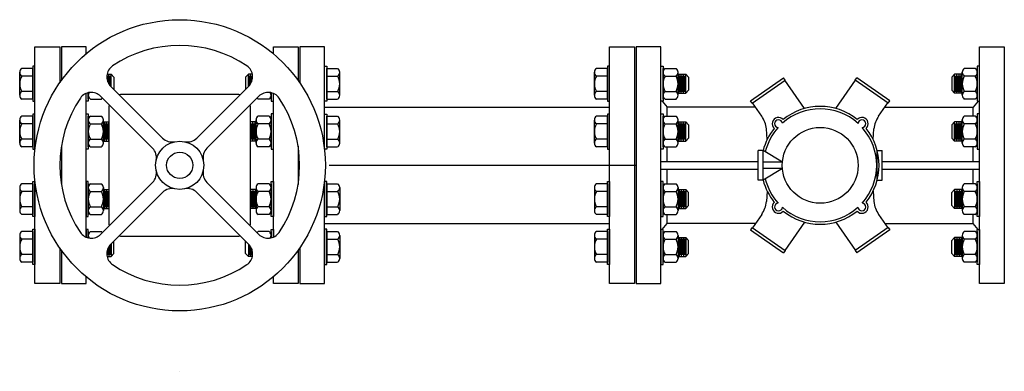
# Model space of a CAD drawing. Header units: inches. Extents: x -116 to 771, y -37 to 412.
# Tile 6 of 25: x 134 to 171, y -6 to 8. Entities that reach past the tile are written whole.
import ezdxf

# ---------------------------------------------------------------- set-up
doc = ezdxf.new("R2010")
doc.units = ezdxf.units.IN
doc.header["$MEASUREMENT"] = 0
doc.layers.add('DIMENSION', color=7, linetype='Continuous')

# ---------------------------------------------------------------- blocks, each defined once
blk = doc.blocks.new('*U18')
at = {"layer": 'DIMENSION'}
for p, q in [((1.335, -0.953), (-0.643, 1.025)), ((0.953, -1.335), (-1.025, 0.643))]:
    blk.add_line(p, q, dxfattribs=at)
for centre, start, end in [((-0.289, 1.378), 124.0623, 225), ((-1.378, 0.289), 45, 145.9377), ((1.688, -0.599), 225, 282.0539), ((0.599, -1.688), 347.9461, 45)]:
    blk.add_arc(centre, 0.5, start, end, dxfattribs=at)
blk = doc.blocks.new('*U19')
at = {"layer": 'DIMENSION', "color": 0, "linetype": 'ByBlock', "lineweight": -2, "transparency": 16777216}
blk.add_blockref('*U18', (139.778, 57.309), dxfattribs=at)
for p, rotation in [((143.746, 57.309), 270), ((139.778, 53.341), 89.99999999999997), ((143.746, 53.341), 180)]:
    blk.add_blockref('*U18', p, dxfattribs=dict(at, rotation=rotation))
blk = doc.blocks.new('*U20')
at = {"layer": 'DIMENSION'}
blk.add_arc((0, -4.168), 4.559, 55.9377, 124.0623, dxfattribs=at)
blk = doc.blocks.new('*U21')
at = {"layer": 'DIMENSION', "color": 0, "linetype": 'ByBlock', "lineweight": -2, "transparency": 16777216}
blk.add_blockref('*U20', (141.762, 59.492), dxfattribs=at)
for p, rotation in [((137.594, 55.325), 90), ((145.93, 55.325), 270), ((141.762, 51.157), 180)]:
    blk.add_blockref('*U20', p, dxfattribs=dict(at, rotation=rotation))

msp = doc.modelspace()

# ---------------------------------------------------------------- linework, layer by layer
for p, q in [((133.554, 4.848), (133.554, 5.722)), ((134.049, 5.868), (133.633, 5.868)), ((134.049, 4.702), (134.049, 5.868)), ((136.874, 5.648, -0.764), (137.026, 5.648, -1.608)), ((136.942, 5.279, -1.608), (136.942, 5.648, -1.608)), ((137.026, 5.648, -1.608), (137.138, 5.536, -1.608)), ((137.026, 5.178, -1.608), (137.026, 5.648, -1.608)), ((142.249, 5.648, -1.608), (142.137, 5.536, -1.608)), ((142.4, 5.648, -0.764), (142.249, 5.648, -1.608)), ((142.249, 5.178, -1.608), (142.249, 5.648, -1.608)), ((142.333, 5.279, -1.608), (142.333, 5.648, -1.608)), ((145.226, 5.868), (145.641, 5.868)), ((145.226, 4.702), (145.226, 5.868)), ((145.72, 4.848), (145.72, 5.722)), ((155.4, 4.848), (155.4, 5.722)), ((155.895, 5.868), (155.479, 5.868)), ((155.895, 4.702), (155.895, 5.868)), ((158.009, 4.704), (158.009, 5.87)), ((158.009, 4.849), (158.009, 5.724)), ((158.089, 5.87), (158.504, 5.87)), ((158.583, 4.849), (158.583, 5.724)), ((158.583, 5.648), (158.872, 5.648, -1.608)), ((158.62, 4.925, -1.608), (158.62, 5.648, -1.608)), ((158.704, 4.925, -1.608), (158.704, 5.648, -1.608)), ((158.788, 4.925, -1.608), (158.788, 5.648, -1.608)), ((158.872, 5.648, -1.608), (158.984, 5.536, -1.608)), ((158.872, 4.925, -1.608), (158.872, 5.648, -1.608)), ((169.095, 5.648, -1.608), (168.983, 5.536, -1.608)), ((169.383, 5.648), (169.095, 5.648, -1.608)), ((169.095, 4.925, -1.608), (169.095, 5.648, -1.608)), ((169.179, 4.925, -1.608), (169.179, 5.648, -1.608)), ((169.263, 4.925, -1.608), (169.263, 5.648, -1.608)), ((169.347, 4.925, -1.608), (169.347, 5.648, -1.608)), ((169.383, 4.849), (169.383, 5.724)), ((169.878, 5.87), (169.463, 5.87)), ((169.957, 4.704), (169.957, 5.87)), ((169.957, 4.849), (169.957, 5.724)), ((134.049, 5.577), (133.633, 5.577)), ((136.9, 5.361, -1.608), (136.9, 5.592, -1.608)), ((136.984, 5.222, -1.608), (136.984, 5.592, -1.608)), ((137.138, 5.536, -1.608), (137.138, 5.066, -1.608)), ((142.137, 5.536, -1.608), (142.137, 5.066, -1.608)), ((142.293, 5.225, -1.593), (142.293, 5.592, -1.593)), ((142.375, 5.361, -1.608), (142.375, 5.592, -1.608)), ((145.226, 5.577), (145.641, 5.577)), ((155.895, 5.577), (155.479, 5.577)), ((158.089, 5.578), (158.504, 5.578)), ((158.662, 4.981, -1.608), (158.662, 5.592, -1.608)), ((158.746, 4.981, -1.608), (158.746, 5.592, -1.608)), ((158.83, 4.981, -1.608), (158.83, 5.592, -1.608)), ((158.984, 5.536, -1.608), (158.984, 5.037, -1.608)), ((168.983, 5.536, -1.608), (168.983, 5.037, -1.608)), ((169.137, 4.981, -1.608), (169.137, 5.592, -1.608)), ((169.221, 4.981, -1.608), (169.221, 5.592, -1.608)), ((169.305, 4.981, -1.608), (169.305, 5.592, -1.608)), ((169.878, 5.578), (169.463, 5.578)), ((134.049, 4.993), (133.633, 4.993)), ((136.163, 4.704), (136.163, 4.945)), ((136.163, 4.849), (136.163, 4.945)), ((143.111, 4.704), (143.111, 4.945)), ((143.111, 4.849), (143.111, 4.945)), ((145.226, 4.993), (145.641, 4.993)), ((155.895, 4.993), (155.479, 4.993)), ((158.089, 4.995), (158.504, 4.995)), ((158.583, 4.925), (158.872, 4.925, -1.608)), ((158.872, 4.925, -1.608), (158.984, 5.037, -1.608)), ((169.095, 4.925, -1.608), (168.983, 5.037, -1.608)), ((169.383, 4.925), (169.095, 4.925, -1.608)), ((169.878, 4.995), (169.463, 4.995)), ((134.049, 4.702), (133.633, 4.702)), ((136.242, 4.704), (136.658, 4.704)), ((143.032, 4.704), (142.616, 4.704)), ((145.226, 4.702), (145.641, 4.702)), ((155.895, 4.702), (155.479, 4.702)), ((158.089, 4.704), (158.504, 4.704)), ((169.878, 4.704), (169.463, 4.704)), ((145.14, 4.4), (155.981, 4.4)), ((133.554, 3.03), (133.554, 3.905)), ((134.049, 4.051), (133.633, 4.051)), ((134.049, 3.759), (133.633, 3.759)), ((134.049, 2.885), (134.049, 4.051)), ((136.163, 2.886), (136.163, 4.053)), ((136.163, 3.032), (136.163, 3.907)), ((136.242, 4.053), (136.658, 4.053)), ((136.242, 3.761), (136.658, 3.761)), ((136.737, 3.032), (136.737, 3.907)), ((136.737, 3.831), (136.943, 3.831, -1.149)), ((136.774, 3.108, -1.608), (136.774, 3.831, -1.608)), ((136.816, 3.164, -1.608), (136.816, 3.775, -1.608)), ((136.858, 3.108, -1.608), (136.858, 3.831, -1.608)), ((136.9, 3.164, -1.608), (136.9, 3.775, -1.608)), ((136.942, 3.108, -1.608), (136.942, 3.831, -1.608)), ((142.537, 3.831), (142.331, 3.831, -1.149)), ((142.333, 3.108, -1.608), (142.333, 3.831, -1.608)), ((142.375, 3.164, -1.608), (142.375, 3.775, -1.608)), ((142.417, 3.108, -1.608), (142.417, 3.831, -1.608)), ((142.459, 3.164, -1.608), (142.459, 3.775, -1.608)), ((142.501, 3.108, -1.608), (142.501, 3.831, -1.608)), ((142.537, 3.032), (142.537, 3.907)), ((143.032, 4.053), (142.616, 4.053)), ((143.032, 3.761), (142.616, 3.761)), ((143.111, 2.886), (143.111, 4.053)), ((143.111, 3.032), (143.111, 3.907)), ((145.226, 4.051), (145.641, 4.051)), ((145.226, 2.885), (145.226, 4.051)), ((145.226, 3.759), (145.641, 3.759)), ((145.72, 3.03), (145.72, 3.905)), ((155.4, 3.03), (155.4, 3.905)), ((155.895, 4.051), (155.479, 4.051)), ((155.895, 3.759), (155.479, 3.759)), ((155.895, 2.885), (155.895, 4.051)), ((158.009, 2.886), (158.009, 4.053)), ((158.009, 3.032), (158.009, 3.907)), ((158.089, 4.053), (158.504, 4.053)), ((158.089, 3.761), (158.504, 3.761)), ((158.583, 3.032), (158.583, 3.907)), ((158.583, 3.831), (158.872, 3.831, -1.608)), ((158.62, 3.108, -1.608), (158.62, 3.831, -1.608)), ((158.662, 3.164, -1.608), (158.662, 3.775, -1.608)), ((158.704, 3.108, -1.608), (158.704, 3.831, -1.608)), ((158.746, 3.164, -1.608), (158.746, 3.775, -1.608)), ((158.788, 3.108, -1.608), (158.788, 3.831, -1.608)), ((158.83, 3.164, -1.608), (158.83, 3.775, -1.608)), ((158.872, 3.831, -1.608), (158.984, 3.719, -1.608)), ((158.872, 3.108, -1.608), (158.872, 3.831, -1.608)), ((169.095, 3.831, -1.608), (168.983, 3.719, -1.608)), ((169.383, 3.831), (169.095, 3.831, -1.608)), ((169.095, 3.108, -1.608), (169.095, 3.831, -1.608)), ((169.137, 3.164, -1.608), (169.137, 3.775, -1.608)), ((169.179, 3.108, -1.608), (169.179, 3.831, -1.608)), ((169.221, 3.164, -1.608), (169.221, 3.775, -1.608)), ((169.263, 3.108, -1.608), (169.263, 3.831, -1.608)), ((169.305, 3.164, -1.608), (169.305, 3.775, -1.608)), ((169.347, 3.108, -1.608), (169.347, 3.831, -1.608)), ((169.383, 3.032), (169.383, 3.907)), ((169.878, 4.053), (169.463, 4.053)), ((169.878, 3.761), (169.463, 3.761)), ((169.957, 2.886), (169.957, 4.053)), ((169.957, 3.032), (169.957, 3.907)), ((158.984, 3.719, -1.608), (158.984, 3.22, -1.608)), ((168.983, 3.719, -1.608), (168.983, 3.22, -1.608)), ((134.049, 3.176), (133.633, 3.176)), ((136.242, 3.178), (136.658, 3.178)), ((136.737, 3.108), (136.943, 3.108, -1.149)), ((142.537, 3.108), (142.331, 3.108, -1.149)), ((143.032, 3.178), (142.616, 3.178)), ((145.226, 3.176), (145.641, 3.176)), ((155.895, 3.176), (155.479, 3.176)), ((158.089, 3.178), (158.504, 3.178)), ((158.583, 3.108), (158.872, 3.108, -1.608)), ((158.872, 3.108, -1.608), (158.984, 3.22, -1.608)), ((169.095, 3.108, -1.608), (168.983, 3.22, -1.608)), ((169.383, 3.108), (169.095, 3.108, -1.608)), ((169.878, 3.178), (169.463, 3.178)), ((134.049, 2.885), (133.633, 2.885)), ((136.242, 2.886), (136.658, 2.886)), ((143.032, 2.886), (142.616, 2.886)), ((145.226, 2.885), (145.641, 2.885)), ((155.895, 2.885), (155.479, 2.885)), ((158.089, 2.886), (158.504, 2.886)), ((169.878, 2.886), (169.463, 2.886)), ((133.554, 1.339), (133.554, 0.464)), ((134.049, 1.484), (133.633, 1.484)), ((134.049, 1.193), (133.633, 1.193)), ((134.049, 1.484), (134.049, 0.318)), ((136.163, 1.483), (136.163, 0.316)), ((136.163, 1.337), (136.163, 0.462)), ((136.242, 1.483), (136.658, 1.483)), ((136.242, 1.191), (136.658, 1.191)), ((136.737, 1.337), (136.737, 0.462)), ((136.737, 1.261), (136.943, 1.261, -1.149)), ((136.774, 1.261, -1.608), (136.774, 0.538, -1.608)), ((136.816, 1.205, -1.608), (136.816, 0.594, -1.608)), ((136.858, 1.261, -1.608), (136.858, 0.538, -1.608)), ((136.9, 1.205, -1.608), (136.9, 0.594, -1.608)), ((136.942, 1.261, -1.608), (136.942, 0.538, -1.608)), ((142.537, 1.261), (142.331, 1.261, -1.149)), ((142.333, 1.261, -1.608), (142.333, 0.538, -1.608)), ((142.375, 1.205, -1.608), (142.375, 0.594, -1.608)), ((142.417, 1.261, -1.608), (142.417, 0.538, -1.608)), ((142.459, 1.205, -1.608), (142.459, 0.594, -1.608)), ((142.501, 1.261, -1.608), (142.501, 0.538, -1.608)), ((142.537, 1.337), (142.537, 0.462)), ((143.032, 1.483), (142.616, 1.483)), ((143.032, 1.191), (142.616, 1.191)), ((143.111, 1.483), (143.111, 0.316)), ((143.111, 1.337), (143.111, 0.462)), ((145.226, 1.484), (145.641, 1.484)), ((145.226, 1.484), (145.226, 0.318)), ((145.226, 1.193), (145.641, 1.193)), ((145.72, 1.339), (145.72, 0.464)), ((155.4, 1.339), (155.4, 0.464)), ((155.895, 1.484), (155.479, 1.484)), ((155.895, 1.193), (155.479, 1.193)), ((155.895, 1.484), (155.895, 0.318)), ((158.009, 1.483), (158.009, 0.316)), ((158.009, 1.337), (158.009, 0.462)), ((158.089, 1.483), (158.504, 1.483)), ((158.089, 1.191), (158.504, 1.191)), ((158.583, 1.337), (158.583, 0.462)), ((158.583, 1.261), (158.872, 1.261, -1.608)), ((158.62, 1.261, -1.608), (158.62, 0.538, -1.608)), ((158.662, 1.205, -1.608), (158.662, 0.594, -1.608)), ((158.704, 1.261, -1.608), (158.704, 0.538, -1.608)), ((158.746, 1.205, -1.608), (158.746, 0.594, -1.608)), ((158.788, 1.261, -1.608), (158.788, 0.538, -1.608)), ((158.83, 1.205, -1.608), (158.83, 0.594, -1.608)), ((158.872, 1.261, -1.608), (158.984, 1.149, -1.608)), ((158.872, 1.261, -1.608), (158.872, 0.538, -1.608)), ((158.984, 0.65, -1.608), (158.984, 1.149, -1.608)), ((169.095, 1.261, -1.608), (168.983, 1.149, -1.608)), ((168.983, 0.65, -1.608), (168.983, 1.149, -1.608)), ((169.383, 1.261), (169.095, 1.261, -1.608)), ((169.095, 1.261, -1.608), (169.095, 0.538, -1.608)), ((169.137, 1.205, -1.608), (169.137, 0.594, -1.608)), ((169.179, 1.261, -1.608), (169.179, 0.538, -1.608)), ((169.221, 1.205, -1.608), (169.221, 0.594, -1.608)), ((169.263, 1.261, -1.608), (169.263, 0.538, -1.608)), ((169.305, 1.205, -1.608), (169.305, 0.594, -1.608)), ((169.347, 1.261, -1.608), (169.347, 0.538, -1.608)), ((169.383, 1.337), (169.383, 0.462)), ((169.878, 1.483), (169.463, 1.483)), ((169.878, 1.191), (169.463, 1.191)), ((169.957, 1.483), (169.957, 0.316)), ((169.957, 1.337), (169.957, 0.462)), ((134.049, 0.61), (133.633, 0.61)), ((136.242, 0.608), (136.658, 0.608)), ((136.737, 0.538), (136.943, 0.538, -1.149)), ((142.537, 0.538), (142.331, 0.538, -1.149)), ((143.032, 0.608), (142.616, 0.608)), ((145.226, 0.61), (145.641, 0.61)), ((155.895, 0.61), (155.479, 0.61)), ((158.089, 0.608), (158.504, 0.608)), ((158.583, 0.538), (158.872, 0.538, -1.608)), ((158.872, 0.538, -1.608), (158.984, 0.65, -1.608)), ((169.095, 0.538, -1.608), (168.983, 0.65, -1.608)), ((169.383, 0.538), (169.095, 0.538, -1.608)), ((169.878, 0.608), (169.463, 0.608)), ((134.049, 0.318), (133.633, 0.318)), ((136.242, 0.316), (136.658, 0.316)), ((143.032, 0.316), (142.616, 0.316)), ((145.226, 0.318), (145.641, 0.318)), ((155.895, 0.318), (155.479, 0.318)), ((158.089, 0.316), (158.504, 0.316)), ((169.878, 0.316), (169.463, 0.316)), ((134.049, -0.333), (133.633, -0.333)), ((134.049, -0.333), (134.049, -1.499)), ((136.163, -0.335), (136.163, -0.576)), ((136.242, -0.335), (136.658, -0.335)), ((143.032, -0.335), (142.616, -0.335)), ((143.111, -0.335), (143.111, -0.576)), ((145.14, -0.031), (155.981, -0.031)), ((145.226, -0.333), (145.641, -0.333)), ((145.226, -0.333), (145.226, -1.499)), ((155.895, -0.333), (155.479, -0.333)), ((155.895, -0.333), (155.895, -1.499)), ((158.009, -0.335), (158.009, -1.501)), ((158.089, -0.335), (158.504, -0.335)), ((169.878, -0.335), (169.463, -0.335)), ((169.957, -0.335), (169.957, -1.501)), ((133.554, -0.479), (133.554, -1.353)), ((134.049, -0.625), (133.633, -0.625)), ((136.163, -0.481), (136.163, -0.576)), ((137.138, -1.167, -1.608), (137.138, -0.697, -1.608)), ((142.137, -1.167, -1.608), (142.137, -0.697, -1.608)), ((143.111, -0.481), (143.111, -0.576)), ((145.226, -0.625), (145.641, -0.625)), ((145.72, -0.479), (145.72, -1.353)), ((155.4, -0.479), (155.4, -1.353)), ((155.895, -0.625), (155.479, -0.625)), ((158.009, -0.481), (158.009, -1.355)), ((158.089, -0.626), (158.504, -0.626)), ((158.583, -0.481), (158.583, -1.355)), ((158.583, -0.556), (158.872, -0.556, -1.608)), ((158.62, -0.556, -1.608), (158.62, -1.279, -1.608)), ((158.662, -0.612, -1.608), (158.662, -1.223, -1.608)), ((158.704, -0.556, -1.608), (158.704, -1.279, -1.608)), ((158.746, -0.612, -1.608), (158.746, -1.223, -1.608)), ((158.788, -0.556, -1.608), (158.788, -1.279, -1.608)), ((158.83, -0.612, -1.608), (158.83, -1.223, -1.608)), ((158.872, -0.556, -1.608), (158.984, -0.669, -1.608)), ((158.872, -0.556, -1.608), (158.872, -1.279, -1.608)), ((158.984, -1.167, -1.608), (158.984, -0.669, -1.608)), ((169.095, -0.556, -1.608), (168.983, -0.669, -1.608)), ((168.983, -1.167, -1.608), (168.983, -0.669, -1.608)), ((169.383, -0.556), (169.095, -0.556, -1.608)), ((169.095, -0.556, -1.608), (169.095, -1.279, -1.608)), ((169.137, -0.612, -1.608), (169.137, -1.223, -1.608)), ((169.179, -0.556, -1.608), (169.179, -1.279, -1.608)), ((169.221, -0.612, -1.608), (169.221, -1.223, -1.608)), ((169.263, -0.556, -1.608), (169.263, -1.279, -1.608)), ((169.305, -0.612, -1.608), (169.305, -1.223, -1.608)), ((169.347, -0.556, -1.608), (169.347, -1.279, -1.608)), ((169.383, -0.481), (169.383, -1.355)), ((169.878, -0.626), (169.463, -0.626)), ((169.957, -0.481), (169.957, -1.355)), ((136.9, -0.992, -1.608), (136.9, -1.223, -1.608)), ((136.942, -0.91, -1.608), (136.942, -1.279, -1.608)), ((136.984, -0.853, -1.608), (136.984, -1.223, -1.608)), ((137.026, -0.809, -1.608), (137.026, -1.279, -1.608)), ((142.249, -0.809, -1.608), (142.249, -1.279, -1.608)), ((142.291, -0.853, -1.608), (142.291, -1.223, -1.608)), ((142.333, -0.91, -1.608), (142.333, -1.279, -1.608)), ((142.375, -0.992, -1.608), (142.375, -1.223, -1.608)), ((134.049, -1.208), (133.633, -1.208)), ((136.874, -1.279, -0.764), (137.026, -1.279, -1.608)), ((137.026, -1.279, -1.608), (137.138, -1.167, -1.608)), ((142.249, -1.279, -1.608), (142.137, -1.167, -1.608)), ((142.4, -1.279, -0.764), (142.249, -1.279, -1.608)), ((145.226, -1.208), (145.641, -1.208)), ((155.895, -1.208), (155.479, -1.208)), ((158.089, -1.209), (158.504, -1.209)), ((158.583, -1.279), (158.872, -1.279, -1.608)), ((158.872, -1.279, -1.608), (158.984, -1.167, -1.608)), ((169.095, -1.279, -1.608), (168.983, -1.167, -1.608)), ((169.383, -1.279), (169.095, -1.279, -1.608)), ((169.878, -1.209), (169.463, -1.209)), ((134.049, -1.499), (133.633, -1.499)), ((145.226, -1.499), (145.641, -1.499)), ((155.895, -1.499), (155.479, -1.499)), ((158.089, -1.501), (158.504, -1.501)), ((169.878, -1.501), (169.463, -1.501)), ((139.637, -5.649), (139.637, -5.649))]:
    msp.add_line(p, q)
for points in [[(134.135, 2.796), (134.135, 6.686), (135.075, 6.686), (135.075, 5.321)], [(136.077, 6.424), (136.077, 6.684), (135.137, 6.684), (135.137, 5.41)], [(143.197, 6.424), (143.197, 6.684), (144.137, 6.684), (144.137, 5.41)], [(145.14, 2.796), (145.14, 6.686), (144.2, 6.686), (144.2, 5.321)], [(136.163, 4.945), (136.163, 4.62), (136.077, 4.62), (136.077, 4.917)], [(136.077, -0.548), (136.077, 4.917)], [(143.111, 4.945), (143.111, 4.62), (143.197, 4.62), (143.197, 4.917)], [(143.197, -0.548), (143.197, 4.917)], [(135.137, 2.915), (135.137, 1.454)], [(144.137, 2.915), (144.137, 1.454)], [(135.075, -0.952), (135.075, -2.314), (134.135, -2.314), (134.135, 1.573)], [(144.2, -0.952), (144.2, -2.314), (145.14, -2.314), (145.14, 1.573)], [(136.163, -0.576), (136.163, -0.251), (136.077, -0.251), (136.077, -0.548)], [(143.111, -0.576), (143.111, -0.251), (143.197, -0.251), (143.197, -0.548)], [(135.137, -1.041), (135.137, -2.316), (136.077, -2.316), (136.077, -2.056)], [(144.137, -1.041), (144.137, -2.316), (143.197, -2.316), (143.197, -2.056)]]:
    msp.add_lwpolyline(points)
for points in [[(155.981, 6.686), (156.921, 6.686), (156.921, -2.314), (155.981, -2.314)], [(157.923, 6.684), (156.983, 6.684), (156.983, -2.316), (157.923, -2.316)], [(170.043, 6.684), (170.983, 6.684), (170.983, -2.316), (170.043, -2.316)], [(134.049, 4.619), (134.135, 4.619), (134.135, 5.951), (134.049, 5.951)], [(145.226, 4.619), (145.14, 4.619), (145.14, 5.951), (145.226, 5.951)], [(155.895, 4.619), (155.981, 4.619), (155.981, 5.951), (155.895, 5.951)], [(158.009, 4.62), (157.923, 4.62), (157.923, 5.953), (158.009, 5.953)], [(169.957, 4.62), (170.043, 4.62), (170.043, 5.953), (169.957, 5.953)], [(134.049, 2.801), (134.135, 2.801), (134.135, 4.134), (134.049, 4.134)], [(136.163, 2.803), (136.077, 2.803), (136.077, 4.136), (136.163, 4.136)], [(143.111, 2.803), (143.197, 2.803), (143.197, 4.136), (143.111, 4.136)], [(145.226, 2.801), (145.14, 2.801), (145.14, 4.134), (145.226, 4.134)], [(155.895, 2.801), (155.981, 2.801), (155.981, 4.134), (155.895, 4.134)], [(158.009, 2.803), (157.923, 2.803), (157.923, 4.136), (158.009, 4.136)], [(169.957, 2.803), (170.043, 2.803), (170.043, 4.136), (169.957, 4.136)], [(134.049, 1.568), (134.135, 1.568), (134.135, 0.235), (134.049, 0.235)], [(136.163, 1.566), (136.077, 1.566), (136.077, 0.233), (136.163, 0.233)], [(143.111, 1.566), (143.197, 1.566), (143.197, 0.233), (143.111, 0.233)], [(145.226, 1.568), (145.14, 1.568), (145.14, 0.235), (145.226, 0.235)], [(155.895, 1.568), (155.981, 1.568), (155.981, 0.235), (155.895, 0.235)], [(158.009, 1.566), (157.923, 1.566), (157.923, 0.233), (158.009, 0.233)], [(169.957, 1.566), (170.043, 1.566), (170.043, 0.233), (169.957, 0.233)], [(134.049, -0.25), (134.135, -0.25), (134.135, -1.582), (134.049, -1.582)], [(145.226, -0.25), (145.14, -0.25), (145.14, -1.582), (145.226, -1.582)], [(155.895, -0.25), (155.981, -0.25), (155.981, -1.582), (155.895, -1.582)], [(158.009, -0.251), (157.923, -0.251), (157.923, -1.584), (158.009, -1.584)], [(169.957, -0.251), (170.043, -0.251), (170.043, -1.584), (169.957, -1.584)]]:
    msp.add_lwpolyline(points, close=True)
for centre, radius, start, end in [((133.728, 5.722), 0.174, 123.0303, 236.9697), ((145.547, 5.722), 0.174, 303.0303, 56.9697), ((155.574, 5.722), 0.174, 123.0303, 236.9697), ((158.183, 5.724), 0.174, 123.0303, 236.9697), ((158.409, 5.724), 0.174, 303.0303, 56.9697), ((169.557, 5.724), 0.174, 123.0303, 236.9697), ((169.783, 5.724), 0.174, 303.0303, 56.9697), ((134.131, 5.285), 0.577, 149.6413, 210.3587), ((145.144, 5.285), 0.577, 329.6413, 30.3587), ((155.977, 5.285), 0.577, 149.6413, 210.3587), ((158.586, 5.287), 0.577, 149.6413, 210.3587), ((158.006, 5.287), 0.577, 329.6413, 30.3587), ((169.96, 5.287), 0.577, 149.6413, 210.3587), ((169.38, 5.287), 0.577, 329.6413, 30.3587), ((133.728, 4.848), 0.174, 123.0303, 236.9697), ((136.337, 4.849), 0.174, 143.9992, 236.9697), ((142.937, 4.849), 0.174, 303.0303, 36.0008), ((145.547, 4.848), 0.174, 303.0303, 56.9697), ((155.574, 4.848), 0.174, 123.0303, 236.9697), ((158.183, 4.849), 0.174, 123.0303, 236.9697), ((158.409, 4.849), 0.174, 303.0303, 56.9697), ((169.557, 4.849), 0.174, 123.0303, 236.9697), ((169.783, 4.849), 0.174, 303.0303, 56.9697), ((136.563, 4.849), 0.174, 303.0303, 321.3046), ((142.711, 4.849), 0.174, 218.6954, 236.9697), ((133.728, 3.905), 0.174, 123.0303, 236.9697), ((134.131, 3.468), 0.577, 149.6413, 210.3587), ((136.337, 3.907), 0.174, 123.0303, 236.9697), ((136.74, 3.469), 0.577, 149.6413, 210.3587), ((136.563, 3.907), 0.174, 303.0303, 56.9697), ((136.16, 3.469), 0.577, 329.6413, 30.3587), ((142.711, 3.907), 0.174, 123.0303, 236.9697), ((143.114, 3.469), 0.577, 149.6413, 210.3587), ((142.937, 3.907), 0.174, 303.0303, 56.9697), ((142.534, 3.469), 0.577, 329.6413, 30.3587), ((145.547, 3.905), 0.174, 303.0303, 56.9697), ((145.144, 3.468), 0.577, 329.6413, 30.3587), ((155.574, 3.905), 0.174, 123.0303, 236.9697), ((155.977, 3.468), 0.577, 149.6413, 210.3587), ((158.183, 3.907), 0.174, 123.0303, 236.9697), ((158.586, 3.469), 0.577, 149.6413, 210.3587), ((158.409, 3.907), 0.174, 303.0303, 56.9697), ((158.006, 3.469), 0.577, 329.6413, 30.3587), ((169.557, 3.907), 0.174, 123.0303, 236.9697), ((169.96, 3.469), 0.577, 149.6413, 210.3587), ((169.783, 3.907), 0.174, 303.0303, 56.9697), ((169.38, 3.469), 0.577, 329.6413, 30.3587), ((133.728, 3.03), 0.174, 123.0303, 236.9697), ((136.337, 3.032), 0.174, 123.0303, 236.9697), ((136.563, 3.032), 0.174, 303.0303, 56.9697), ((142.711, 3.032), 0.174, 123.0303, 236.9697), ((142.937, 3.032), 0.174, 303.0303, 56.9697), ((145.547, 3.03), 0.174, 303.0303, 56.9697), ((155.574, 3.03), 0.174, 123.0303, 236.9697), ((158.183, 3.032), 0.174, 123.0303, 236.9697), ((158.409, 3.032), 0.174, 303.0303, 56.9697), ((169.557, 3.032), 0.174, 123.0303, 236.9697), ((169.783, 3.032), 0.174, 303.0303, 56.9697), ((133.728, 1.339), 0.174, 123.0303, 236.9697), ((134.131, 0.901), 0.577, 149.6413, 210.3587), ((136.337, 1.337), 0.174, 123.0303, 236.9697), ((136.74, 0.899), 0.577, 149.6413, 210.3587), ((136.563, 1.337), 0.174, 303.0303, 56.9697), ((136.16, 0.899), 0.577, 329.6413, 30.3587), ((142.711, 1.337), 0.174, 123.0303, 236.9697), ((143.114, 0.899), 0.577, 149.6413, 210.3587), ((142.937, 1.337), 0.174, 303.0303, 56.9697), ((142.534, 0.899), 0.577, 329.6413, 30.3587), ((145.547, 1.339), 0.174, 303.0303, 56.9697), ((145.144, 0.901), 0.577, 329.6413, 30.3587), ((155.574, 1.339), 0.174, 123.0303, 236.9697), ((155.977, 0.901), 0.577, 149.6413, 210.3587), ((158.183, 1.337), 0.174, 123.0303, 236.9697), ((158.586, 0.899), 0.577, 149.6413, 210.3587), ((158.409, 1.337), 0.174, 303.0303, 56.9697), ((158.006, 0.899), 0.577, 329.6413, 30.3587), ((169.557, 1.337), 0.174, 123.0303, 236.9697), ((169.96, 0.899), 0.577, 149.6413, 210.3587), ((169.783, 1.337), 0.174, 303.0303, 56.9697), ((169.38, 0.899), 0.577, 329.6413, 30.3587), ((133.728, 0.464), 0.174, 123.0303, 236.9697), ((136.337, 0.462), 0.174, 123.0303, 236.9697), ((136.563, 0.462), 0.174, 303.0303, 56.9697), ((142.711, 0.462), 0.174, 123.0303, 236.9697), ((142.937, 0.462), 0.174, 303.0303, 56.9697), ((145.547, 0.464), 0.174, 303.0303, 56.9697), ((155.574, 0.464), 0.174, 123.0303, 236.9697), ((158.183, 0.462), 0.174, 123.0303, 236.9697), ((158.409, 0.462), 0.174, 303.0303, 56.9697), ((169.557, 0.462), 0.174, 123.0303, 236.9697), ((169.783, 0.462), 0.174, 303.0303, 56.9697), ((133.728, -0.479), 0.174, 123.0303, 236.9697), ((136.337, -0.481), 0.174, 123.0303, 216.0008), ((136.563, -0.481), 0.174, 38.6954, 56.9697), ((142.711, -0.481), 0.174, 123.0303, 141.3046), ((142.937, -0.481), 0.174, 323.9992, 56.9697), ((145.547, -0.479), 0.174, 303.0303, 56.9697), ((155.574, -0.479), 0.174, 123.0303, 236.9697), ((158.183, -0.481), 0.174, 123.0303, 236.9697), ((158.409, -0.481), 0.174, 303.0303, 56.9697), ((169.557, -0.481), 0.174, 123.0303, 236.9697), ((169.783, -0.481), 0.174, 303.0303, 56.9697), ((134.131, -0.916), 0.577, 149.6413, 210.3587), ((145.144, -0.916), 0.577, 329.6413, 30.3587), ((155.977, -0.916), 0.577, 149.6413, 210.3587), ((158.586, -0.918), 0.577, 149.6413, 210.3587), ((158.006, -0.918), 0.577, 329.6413, 30.3587), ((169.96, -0.918), 0.577, 149.6413, 210.3587), ((169.38, -0.918), 0.577, 329.6413, 30.3587), ((133.728, -1.353), 0.174, 123.0303, 236.9697), ((145.547, -1.353), 0.174, 303.0303, 56.9697), ((155.574, -1.353), 0.174, 123.0303, 236.9697), ((158.183, -1.355), 0.174, 123.0303, 236.9697), ((158.409, -1.355), 0.174, 303.0303, 56.9697), ((169.557, -1.355), 0.174, 123.0303, 236.9697), ((169.783, -1.355), 0.174, 303.0303, 56.9697)]:
    msp.add_arc(centre, radius, start, end)
at = {"layer": 'DIMENSION'}
for p, q in [((161.334, 4.633), (162.589, 5.512)), ((161.393, 4.548), (162.648, 5.427)), ((162.648, 5.427), (162.589, 5.512)), ((163.387, 4.344), (162.635, 5.418)), ((164.58, 4.344), (165.332, 5.418)), ((165.319, 5.427), (165.378, 5.512)), ((166.574, 4.548), (165.319, 5.427)), ((166.633, 4.633), (165.378, 5.512)), ((157.979, 4.62), (158.173, 4.4)), ((161.393, 4.548), (161.334, 4.633)), ((161.76, 4.052), (161.406, 4.558)), ((166.206, 4.052), (166.561, 4.558)), ((166.574, 4.548), (166.633, 4.633)), ((169.99, 4.62), (169.796, 4.4)), ((161.519, 4.4), (158.173, 4.4)), ((158.173, 4.053), (158.173, 4.4)), ((166.45, 4.4), (169.796, 4.4)), ((169.796, 4.053), (169.796, 4.4)), ((161.972, 3.17), (161.937, 3.565)), ((165.995, 3.17), (166.029, 3.565)), ((158.173, 2.33), (158.173, 2.886)), ((161.624, 1.62), (161.624, 2.748)), ((161.815, 2.748), (161.624, 2.748)), ((161.815, 1.62), (161.815, 2.748)), ((162.548, 2.307), (161.815, 2.748)), ((166.154, 1.62), (166.154, 2.748)), ((166.154, 2.748), (166.345, 2.748)), ((166.345, 1.62), (166.345, 2.748)), ((169.796, 2.33), (169.796, 2.886)), ((157.923, 2.33), (161.624, 2.33)), ((162.548, 2.307), (161.815, 2.307)), ((166.345, 2.33), (170.043, 2.33)), ((145.322, 2.184), (156.983, 2.184)), ((157.923, 2.039), (161.624, 2.039)), ((158.173, 1.483), (158.173, 2.039)), ((162.547, 2.062), (161.815, 2.062)), ((162.547, 2.062), (161.815, 1.62)), ((166.345, 2.039), (170.043, 2.039)), ((169.796, 1.483), (169.796, 2.039)), ((161.815, 1.62), (161.624, 1.62)), ((166.154, 1.62), (166.345, 1.62)), ((161.972, 1.198), (161.937, 0.804)), ((165.995, 1.198), (166.029, 0.804)), ((158.173, -0.031), (158.173, 0.316)), ((161.76, 0.317), (161.406, -0.189)), ((163.387, 0.025), (162.635, -1.049)), ((164.58, 0.025), (165.332, -1.049)), ((166.206, 0.317), (166.561, -0.189)), ((169.796, -0.031), (169.796, 0.316)), ((157.979, -0.251), (158.173, -0.031)), ((161.519, -0.031), (158.173, -0.031)), ((161.393, -0.18), (161.334, -0.264)), ((161.334, -0.264), (162.589, -1.143)), ((161.393, -0.18), (162.648, -1.058)), ((166.574, -0.18), (165.319, -1.058)), ((166.633, -0.264), (165.378, -1.143)), ((166.45, -0.031), (169.796, -0.031)), ((166.574, -0.18), (166.633, -0.264)), ((169.99, -0.251), (169.796, -0.031)), ((162.648, -1.058), (162.589, -1.143)), ((165.319, -1.058), (165.378, -1.143))]:
    msp.add_line(p, q, dxfattribs=at)
for points in [[(141.937, 4.867, 0.05371), (141.831, 4.878), (137.443, 4.878, 0.05371), (137.337, 4.867, 0.05371)], [(136.955, 4.485, 0.05371), (136.943, 4.378), (136.943, -0.009, 0.05371), (136.955, -0.116)], [(142.32, -0.116, 0.05371), (142.331, -0.009), (142.331, 4.378, 0.05371), (142.32, 4.485)], [(161.898, 1.67, 0.123828), (162.389, 0.745, 2.178285), (162.548, 0.587, 0.383655), (165.421, 0.589, 2.222124), (165.577, 0.745, 0.383704), (165.583, 3.619, 2.119464), (165.422, 3.78, 0.383825), (162.547, 3.782, 2.079927), (162.384, 3.619, 0.12295), (161.898, 2.699, 0.12295)], [(165.391, 3.927, 0.353327), (162.577, 3.928)], [(162.581, 3.923, 1.068167), (162.243, 3.585)], [(165.726, 3.585, 1.068167), (165.388, 3.923)], [(162.238, 3.589, 0.106203), (161.815, 2.748, 0.106203)], [(162.58, 0.438, 0.352325), (165.388, 0.44, 1.068167), (165.727, 0.778, 0.352618), (165.729, 3.588)], [(161.815, 1.62, 0.106703), (162.241, 0.776)], [(162.243, 0.778, 1.068167), (162.581, 0.44)], [(137.337, -0.498, 0.05371), (137.443, -0.509), (141.831, -0.509, 0.05371), (141.937, -0.498)]]:
    msp.add_lwpolyline(points, format="xyb", dxfattribs=at)
for centre, radius in [((139.637, 2.184), 5.536), ((163.985, 2.181), 1.442), ((139.637, 2.184), 0.916), ((139.637, 2.184), 0.5)]:
    msp.add_circle(centre, radius, dxfattribs=at)
for centre, start, end in [((160.941, 3.478), 5, 35), ((167.025, 3.478), 145, 175), ((160.941, 0.891), 325, 355), ((167.025, 0.891), 185, 215)]:
    msp.add_arc(centre, 1, start, end, dxfattribs=at)

# ---------------------------------------------------------------- block references
for name in ['*U21', '*U19']:
    msp.add_blockref(name, (-2.125, -53.14), dxfattribs=at)

doc.saveas('drawing.dxf')
